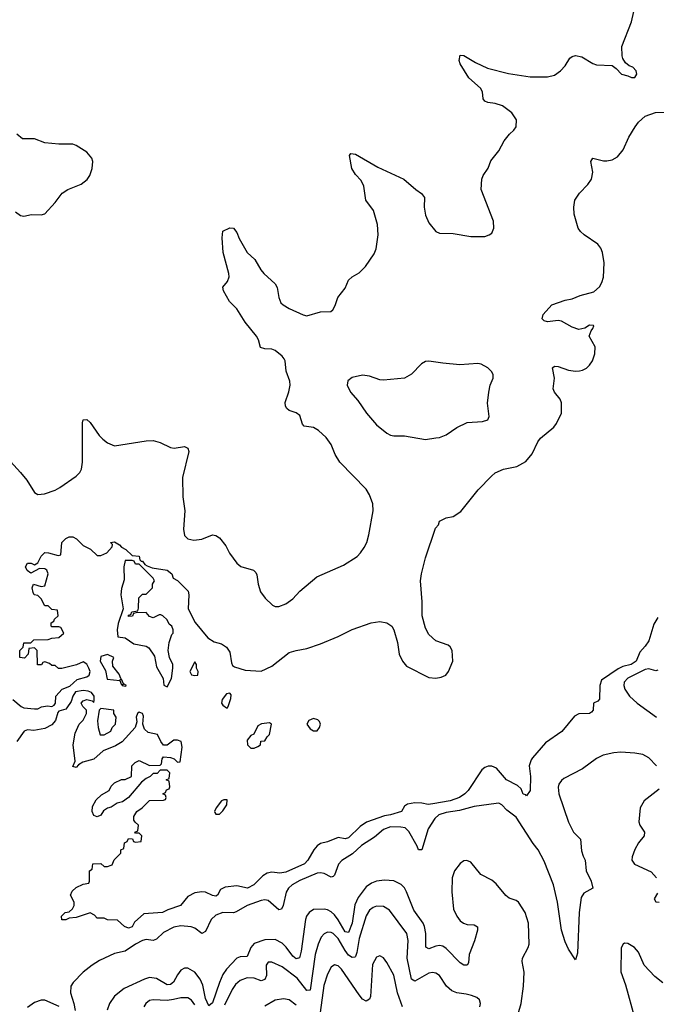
# Model space of a CAD drawing. Header units: inches. Extents: x 1603819 to 1745079, y 385938 to 533966.
# Tile 100 of 256: x 1630226 to 1633873, y 444285 to 449923. Entities that reach past the tile are written whole.
import ezdxf

# ---------------------------------------------------------------- set-up
doc = ezdxf.new("R2010")
doc.units = ezdxf.units.IN
doc.header["$MEASUREMENT"] = 0
doc.layers.add('B6434', color=7, linetype='Continuous')

msp = doc.modelspace()

# ---------------------------------------------------------------- linework, layer by layer
at = {"layer": 'B6434', "color": 5}
for points, elevation in [([(1630172.7, 447392.7), (1630230.9, 447330.9), (1630266.2, 447286.2), (1630310, 447214.9), (1630330, 447204.2), (1630368.4, 447208.4), (1630430, 447229.5), (1630456.4, 447243.6), (1630550, 447308.6), (1630570, 447330.3), (1630579.4, 447350), (1630585.4, 447390), (1630585.9, 447614.1), (1630590, 447630.8), (1630610, 447633), (1630630, 447617.1), (1630682.1, 447542.1), (1630701.4, 447521.4), (1630730, 447499.3), (1630770, 447482.9), (1630950, 447511), (1630990, 447513), (1631030, 447502.8), (1631090, 447473.5), (1631110.7, 447469.3), (1631170, 447478.4), (1631188.4, 447470), (1631195, 447450), (1631159, 447301), (1631159.8, 447190), (1631171.7, 447110), (1631165, 447005), (1631170.3, 446970), (1631190, 446950.3), (1631222.8, 446942.8), (1631270, 446948), (1631330, 446973.1), (1631350, 446968.7), (1631370, 446955.3), (1631406.7, 446910), (1631427.6, 446867.6), (1631470.3, 446810.3), (1631492.4, 446792.4), (1631564.7, 446770), (1631578, 446758), (1631584.4, 446744.4), (1631591.6, 446690), (1631606.4, 446646.4), (1631632.4, 446610), (1631674.8, 446570), (1631690, 446563.1), (1631710, 446562), (1631750, 446577.4), (1631790, 446607.4), (1631830, 446650.3), (1631928, 446732), (1632080.4, 446799.6), (1632158.4, 446850), (1632178.7, 446870), (1632199.5, 446900.5), (1632214.7, 446930), (1632226.7, 446973.3), (1632251.1, 447110), (1632248.7, 447150), (1632230, 447202), (1632210, 447234.3), (1632059.3, 447390), (1632033.5, 447433.5), (1632010, 447491.1), (1631982.3, 447530), (1631938, 447570), (1631910, 447587), (1631856, 447596), (1631845.9, 447605.9), (1631830, 447657.2), (1631810, 447671.7), (1631770, 447685.4), (1631755.6, 447695.6), (1631748.5, 447710), (1631747.6, 447730), (1631768.7, 447791.3), (1631775, 447830), (1631773.1, 447853.1), (1631751.8, 447910), (1631746.5, 447970), (1631740.9, 447980.9), (1631730, 447996.8), (1631690, 448028.6), (1631670, 448036.4), (1631630, 448037.4), (1631605.6, 448045.6), (1631593.3, 448090), (1631583.1, 448110), (1631517.7, 448190), (1631470, 448266.6), (1631427.6, 448310), (1631393.2, 448370), (1631389.6, 448390.4), (1631415.6, 448424.4), (1631425.1, 448450), (1631423.6, 448470), (1631392, 448590), (1631386.8, 448673.2), (1631390, 448712), (1631430, 448731.3), (1631451.3, 448730), (1631470, 448704.7), (1631484, 448670), (1631530, 448590.6), (1631572.7, 448550), (1631608, 448490), (1631624.9, 448470), (1631690.5, 448410), (1631701.6, 448390), (1631710, 448332), (1631722.4, 448302.4), (1631734.8, 448290), (1631770.6, 448270), (1631850, 448232.4), (1631870, 448228), (1631950, 448249.2), (1632007.6, 448252.4), (1632019.3, 448260.7), (1632033.8, 448286.2), (1632047.7, 448332.3), (1632090, 448386), (1632109.7, 448430.4), (1632130, 448450.7), (1632170, 448474), (1632207, 448510), (1632257.5, 448582.5), (1632267.8, 448610), (1632280.5, 448690), (1632276.2, 448750), (1632252.7, 448830), (1632209.6, 448890), (1632198.4, 448970), (1632181.3, 449001.3), (1632150, 449037.2), (1632129.6, 449070), (1632114.6, 449145.4), (1632123.7, 449156.3), (1632150, 449152.2), (1632277.6, 449077.6), (1632426, 449010), (1632494.9, 448950), (1632527.8, 448927.8), (1632544.2, 448904.2), (1632543.6, 448850), (1632550, 448802.8), (1632570, 448759.1), (1632610.8, 448710), (1632630, 448701.3), (1632710, 448697.6), (1632810, 448681.3), (1632890, 448682), (1632915.3, 448690), (1632930, 448701), (1632942.7, 448730), (1632940.9, 448770), (1632869.4, 448950), (1632873.2, 449010), (1632881.2, 449030), (1632910, 449072), (1632925.1, 449114.9), (1632970, 449171.3), (1633001.2, 449230), (1633031.9, 449268.1), (1633057.2, 449290), (1633069.2, 449310), (1633072.7, 449350), (1633046, 449390), (1632991.8, 449430), (1632950, 449443.5), (1632908.6, 449448.6), (1632890, 449457), (1632882, 449470), (1632877.4, 449510), (1632866.4, 449530), (1632799.3, 449590), (1632750, 449669.7), (1632744.5, 449690), (1632750, 449718.8), (1632770, 449717.1), (1632836.8, 449676.8), (1632905.1, 449645.1), (1633026, 449614), (1633150, 449595.8), (1633250, 449596.5), (1633290, 449604.9), (1633324.5, 449630), (1633350, 449659.1), (1633377.7, 449702.3), (1633390, 449712.7), (1633410, 449718.4), (1633446, 449710), (1633510, 449671), (1633530, 449664.7), (1633619.6, 449659.6), (1633643.6, 449643.6), (1633674, 449610), (1633710, 449602), (1633730, 449592), (1633750, 449592), (1633762, 449610), (1633758, 449630), (1633738, 449650), (1633718, 449658), (1633696.4, 449676.4), (1633680.4, 449700.4), (1633676.4, 449716.4), (1633676, 449770), (1633730, 449911), (1633743.5, 449970)], 280), ([(1630186, 446030), (1630234, 445990), (1630250, 445982), (1630310, 445976.3), (1630330, 445977.3), (1630351.9, 445988.1), (1630385.6, 445994.4), (1630410, 445990.8), (1630422.7, 445997.3), (1630431.5, 446008.5), (1630433.2, 446050), (1630469.6, 446090.4), (1630513, 446107), (1630554.5, 446145.5), (1630610, 446159.5), (1630624.5, 446170), (1630629.5, 446190), (1630621.6, 446210), (1630610, 446232.7), (1630590, 446245.2), (1630550.6, 446229.4), (1630468.4, 446208.4), (1630448, 446208), (1630430, 446226), (1630410, 446226), (1630396.4, 446236.4), (1630370, 446246), (1630358, 446242), (1630351.6, 446228.4), (1630328.4, 446228.4), (1630326, 446310), (1630310, 446326), (1630278, 446322), (1630274, 446290), (1630252.7, 446267.3), (1630226, 446270), (1630226, 446310), (1630246, 446330), (1630250, 446354), (1630290, 446354), (1630308, 446372), (1630390, 446374), (1630410, 446382), (1630450, 446384.7), (1630478, 446410), (1630462, 446442), (1630450, 446446), (1630410, 446446), (1630406, 446450), (1630406, 446470), (1630422, 446478), (1630426, 446490), (1630446, 446510), (1630442, 446542), (1630410, 446546), (1630390, 446566), (1630370, 446566), (1630350, 446606), (1630330, 446626), (1630308.9, 446628.9), (1630303.1, 446643.1), (1630298, 446670), (1630306, 446690), (1630350, 446678), (1630370, 446682), (1630388.7, 446750), (1630382, 446770), (1630370, 446779), (1630339.6, 446780.4), (1630290, 446754), (1630269.3, 446769.3), (1630259, 446790), (1630270, 446811.3), (1630291.1, 446811.1), (1630310, 446802), (1630330, 446812), (1630349.4, 446850.6), (1630370, 446871.3), (1630391.1, 446871.1), (1630446, 446854), (1630462, 446858), (1630468, 446930), (1630490, 446952), (1630510, 446962), (1630530, 446962), (1630552, 446950), (1630590, 446912), (1630630.9, 446890.9), (1630670, 446854), (1630690, 446854), (1630726, 446870), (1630756.4, 446903.6), (1630758, 446918), (1630746, 446930), (1630770, 446934), (1630796.9, 446916.9), (1630810, 446902), (1630834, 446890), (1630870, 446854), (1630910, 446852), (1630914, 446830), (1630922, 446822), (1630930, 446822), (1630943.6, 446803.6), (1630956, 446796), (1630984.7, 446784.7), (1631070, 446770.6), (1631098, 446750), (1631104.7, 446724.7), (1631130, 446711.3), (1631190.8, 446650), (1631194.8, 446630), (1631190.7, 446550), (1631230.4, 446470.4), (1631304.4, 446384.4), (1631340.2, 446360.3), (1631382, 446350), (1631410, 446330.8), (1631430, 446301), (1631439.9, 446239.9), (1631445.9, 446225.8), (1631456.7, 446216.7), (1631518.2, 446198.2), (1631610, 446193.5), (1631670, 446222), (1631770, 446298.7), (1631810, 446311.1), (1631870, 446321.7), (1631950, 446348.5), (1632050, 446390.9), (1632130, 446431.1), (1632239.3, 446470), (1632290, 446477.7), (1632330, 446470.1), (1632357.6, 446450), (1632369.3, 446430), (1632390, 446356), (1632399.7, 446290), (1632419.7, 446250), (1632441.8, 446221.8), (1632570, 446157.2), (1632610, 446153.2), (1632641.2, 446158.8), (1632666.3, 446170), (1632682, 446190), (1632707, 446250), (1632703.7, 446310), (1632691.9, 446331.9), (1632680.7, 446340.7), (1632610, 446366.3), (1632570, 446402.9), (1632550, 446439), (1632532.3, 446510), (1632531.2, 446590), (1632522, 446710), (1632526.9, 446750), (1632550, 446842), (1632608.9, 447011.1), (1632626, 447030), (1632630, 447052), (1632668.9, 447071.1), (1632710, 447078), (1632752.9, 447107.1), (1632851.8, 447230), (1632928, 447310), (1632950, 447327.4), (1632998, 447350), (1633074.8, 447365.2), (1633126.2, 447393.8), (1633162.5, 447437.5), (1633194, 447506), (1633210, 447526), (1633285.2, 447590), (1633301.2, 447610), (1633329, 447670), (1633329.1, 447729.1), (1633322, 447750), (1633289.2, 447789.2), (1633282, 447810), (1633289, 447870), (1633278, 447930), (1633290, 447938), (1633310, 447937.3), (1633370, 447916.4), (1633410, 447910.4), (1633432, 447912), (1633450, 447915.3), (1633472.3, 447927.7), (1633490, 447944.2), (1633506.8, 447970), (1633520.3, 448010), (1633523.6, 448050), (1633488.7, 448110), (1633499, 448141), (1633510, 448154), (1633515.3, 448170), (1633512.5, 448172.5), (1633490, 448174), (1633462.8, 448157.2), (1633430, 448149.2), (1633390, 448162), (1633330, 448196.2), (1633310, 448200.7), (1633250, 448192.7), (1633230, 448199), (1633219, 448210), (1633224.8, 448235.2), (1633275.3, 448290), (1633350, 448317.3), (1633390, 448324), (1633436.1, 448343.9), (1633515.2, 448364.8), (1633547, 448393), (1633561.7, 448418.3), (1633571.3, 448448.7), (1633574.8, 448530), (1633564.3, 448590), (1633554.2, 448614.2), (1633537, 448637), (1633460.2, 448690), (1633438.6, 448710), (1633425.3, 448730), (1633402.1, 448810), (1633401.1, 448850), (1633406.6, 448890), (1633432.3, 448930), (1633481.3, 448978.7), (1633502.4, 449010), (1633509.8, 449050), (1633498, 449110), (1633508.7, 449130), (1633570, 449114.3), (1633590, 449113.8), (1633619.8, 449120.2), (1633650, 449138), (1633682.7, 449177.3), (1633716.4, 449250), (1633751.6, 449310), (1633770, 449335.8), (1633809.7, 449370), (1633868.7, 449391.3), (1633930, 449393.3)], 260), ([(1630202.3, 448822.3), (1630230, 448802), (1630250, 448797.3), (1630293.2, 448806.8), (1630350, 448805.5), (1630370, 448810.7), (1630430, 448875.5), (1630470, 448930.4), (1630501.2, 448950), (1630578.2, 448981.8), (1630612.5, 449007.5), (1630627.6, 449030), (1630641.6, 449070), (1630644.2, 449110), (1630638.7, 449130), (1630610, 449165.1), (1630550, 449202.7), (1630530, 449209.4), (1630450, 449209.3), (1630370, 449218), (1630310, 449240.9), (1630241.2, 449241.2), (1630210, 449268)], 320), ([(1633881, 446499), (1633859.1, 446460.9), (1633830, 446367.1), (1633810, 446335.1), (1633779.5, 446300.5), (1633756.9, 446250), (1633728.4, 446230), (1633681.4, 446218.6), (1633653.5, 446206.5), (1633558.5, 446141.5), (1633548.9, 446110), (1633547.1, 446032.9), (1633538.8, 446021.2), (1633514, 446010), (1633511.3, 445970), (1633502, 445958), (1633490.6, 445949.4), (1633430, 445947.6), (1633404.2, 445935.8), (1633332, 445848), (1633238.4, 445781.6), (1633163.7, 445696.3), (1633155.6, 445684.4), (1633145.5, 445650), (1633151.4, 445590), (1633150.8, 445510), (1633130, 445478), (1633124.7, 445484.7), (1633110, 445489.2), (1633098.5, 445518.5), (1633077.3, 445537.2), (1633015.1, 445570), (1632957.7, 445637.7), (1632930, 445649), (1632910, 445648.3), (1632890, 445641), (1632873.1, 445626.9), (1632795.5, 445510), (1632775.6, 445490), (1632745.3, 445470), (1632692.2, 445450), (1632592.6, 445432.6), (1632566, 445430), (1632530, 445437.6), (1632490, 445439.6), (1632448.3, 445431.7), (1632430, 445419), (1632412.7, 445390), (1632350.7, 445370), (1632315.1, 445364.9), (1632212.6, 445327.4), (1632177.1, 445302.9), (1632110, 445238.7), (1632090, 445231.8), (1632050, 445239.7), (1631990, 445216), (1631950, 445206.3), (1631930, 445191.6), (1631911.1, 445168.9), (1631876.5, 445110), (1631858.3, 445090), (1631750, 445041.6), (1631716.4, 445036.4), (1631670, 445041.1), (1631644.2, 445035.8), (1631618.6, 445021.4), (1631568, 444970), (1631530.7, 444950), (1631470, 444963), (1631403.9, 444956.1), (1631377.1, 444942.9), (1631359.1, 444910), (1631350, 444903.6), (1631330, 444907.3), (1631290, 444927.6), (1631270, 444929.6), (1631230, 444922.9), (1631190, 444902), (1631147.3, 444850), (1631074.4, 444825.6), (1631044.7, 444810), (1630936.8, 444803.2), (1630884, 444756), (1630870, 444729.4), (1630850, 444722), (1630826, 444730), (1630787.3, 444767.3), (1630730, 444768), (1630710, 444778), (1630670, 444778), (1630655.3, 444795.3), (1630630, 444808), (1630550, 444782), (1630510, 444778), (1630490, 444768), (1630468.4, 444768.4), (1630466, 444790), (1630486, 444810), (1630510, 444814), (1630528.4, 444831.6), (1630538, 444850), (1630538, 444870), (1630518, 444910), (1630527.3, 444932.7), (1630550, 444954), (1630590, 444974), (1630622, 444978), (1630626, 444990), (1630626, 445050), (1630642, 445058), (1630646, 445090), (1630690, 445092), (1630710, 445074), (1630730, 445074), (1630750, 445082), (1630755.3, 445084.7), (1630767.3, 445112.7), (1630806, 445150), (1630806, 445170), (1630822, 445178), (1630826, 445210), (1630842, 445218), (1630850, 445234), (1630872.7, 445232.7), (1630878, 445218), (1630890, 445214), (1630922, 445218), (1630926, 445250), (1630910, 445266), (1630890, 445266), (1630886, 445270), (1630902, 445278), (1630906, 445310), (1630887.3, 445327.3), (1630880.4, 445340.4), (1630880.4, 445359.6), (1630898, 445390), (1630928, 445410), (1630970, 445452), (1631050, 445454), (1631062, 445458), (1631066, 445470), (1631062, 445482), (1631046, 445490), (1631062, 445498), (1631067.3, 445512.7), (1631082, 445518), (1631086, 445530), (1631082, 445562), (1631066, 445570), (1631082, 445578), (1631086, 445610), (1631070, 445626), (1631030, 445626), (1631012.7, 445607.3), (1630990, 445606), (1630974, 445590), (1630950, 445578), (1630923.5, 445556.5), (1630850, 445468.7), (1630814.8, 445445.2), (1630783.5, 445436.5), (1630750, 445414), (1630730, 445408.7), (1630706.8, 445393.2), (1630691.1, 445368.9), (1630670, 445358), (1630650, 445366), (1630642, 445390), (1630643.1, 445416.9), (1630664.7, 445455.3), (1630694.6, 445485.4), (1630738, 445510), (1630750, 445534), (1630770, 445554), (1630810, 445572), (1630830, 445572), (1630866, 445590), (1630868, 445650), (1630888, 445670), (1630910, 445682), (1630970, 445652), (1631030, 445654), (1631038, 445662), (1631042, 445690), (1631050, 445702), (1631090, 445698), (1631110.9, 445690.9), (1631130, 445672), (1631146, 445674), (1631156.6, 445756.6), (1631151.8, 445790), (1631130, 445798), (1631110, 445797.2), (1631070, 445768.7), (1631049.3, 445769.3), (1631034, 445790), (1631015.3, 445830), (1630962.4, 445842.4), (1630941, 445861), (1630931.8, 445890), (1630934.7, 445934.7), (1630928.7, 445950), (1630910, 445958), (1630900.7, 445950), (1630894, 445930), (1630898, 445902), (1630887.3, 445870), (1630812.7, 445787.3), (1630775.8, 445764.2), (1630703.6, 445736.4), (1630650.4, 445689.6), (1630588.2, 445671.8), (1630562.8, 445657.2), (1630550, 445642), (1630530, 445646), (1630543.1, 445676.9), (1630533.2, 445770), (1630543.1, 445836.9), (1630566, 445890), (1630590, 445912), (1630608.7, 445950), (1630608, 445970), (1630588, 445990), (1630578, 446010), (1630590, 446022), (1630610, 446031.3), (1630642, 446022), (1630650, 446014), (1630653.2, 446026.8), (1630651.8, 446050), (1630637.2, 446070), (1630618.7, 446078.7), (1630590, 446081.6), (1630545.7, 446074.3), (1630530.7, 446050), (1630521.6, 446018.4), (1630497, 445983), (1630490, 445976), (1630450, 445962.7), (1630443.7, 445956.3), (1630430.5, 445909.5), (1630410, 445885.2), (1630370, 445864), (1630307.9, 445852.1), (1630270, 445857), (1630251.3, 445850), (1630210, 445789)], 260), ([(1633881.2, 446198.8), (1633870, 446195.2), (1633830, 446206.5), (1633810, 446203.1), (1633710, 446153), (1633689.5, 446130), (1633686.7, 446110), (1633691.9, 446090), (1633720.2, 446050), (1633763.5, 446010), (1633874.3, 445930)], 280), ([(1633873.2, 445650), (1633830, 445696.9), (1633795.6, 445715.6), (1633750, 445723.8), (1633670, 445728.7), (1633630, 445725.8), (1633568.4, 445711.6), (1633530, 445693.5), (1633450, 445633.2), (1633342.8, 445577.2), (1633330, 445566.9), (1633315.3, 445544.7), (1633311, 445529), (1633315, 445490), (1633369, 445329), (1633398.8, 445270), (1633439.4, 445230), (1633444.3, 445164.3), (1633453.1, 445133.1), (1633465.4, 445110), (1633470.6, 445050), (1633500.1, 444990), (1633510.2, 444950), (1633458.4, 444921.6), (1633442.7, 444897.3), (1633430.1, 444809.9), (1633421.2, 444578.8), (1633410, 444539), (1633370, 444601.6), (1633350, 444643.7), (1633329.5, 444709.5), (1633306, 444870), (1633283.1, 444970), (1633230, 445104), (1633196.3, 445170), (1633166.7, 445206.7), (1633070, 445357.4), (1633016.8, 445396.8), (1632988.1, 445428.1), (1632970, 445436.1), (1632955.7, 445435.7), (1632830, 445417.9), (1632745.5, 445394.6), (1632670, 445384.1), (1632628, 445370), (1632605, 445350), (1632565.8, 445290), (1632530, 445169.7), (1632510, 445169.7), (1632502.8, 445190), (1632454.7, 445274.7), (1632434.9, 445294.9), (1632410, 445299.6), (1632350, 445300.6), (1632310, 445286.7), (1632258.2, 445241.8), (1632184.6, 445195.4), (1632133.2, 445146.8), (1632071, 445109), (1632051.9, 445088.1), (1632030, 445024.7), (1632022.5, 445017.5), (1632010, 445012.4), (1631970, 445033.8), (1631950, 445038.4), (1631930, 445036), (1631830, 444994.8), (1631787.3, 444970), (1631766.7, 444950), (1631752.8, 444927.2), (1631735.6, 444850), (1631726.4, 444830), (1631710, 444825.2), (1631650, 444879.9), (1631630, 444884), (1631610, 444880.4), (1631529.4, 444850.6), (1631466, 444814), (1631450, 444809.2), (1631390, 444809.9), (1631350, 444795.8), (1631322.3, 444770), (1631290, 444701.4), (1631270.1, 444689.9), (1631230, 444721.3), (1631208.4, 444728.4), (1631150, 444734.6), (1631110, 444727.8), (1631050, 444696.7), (1631010, 444658.5), (1630990, 444651.1), (1630950, 444655.7), (1630930, 444651.1), (1630890.1, 444630), (1630830, 444588.9), (1630770, 444576.8), (1630683.5, 444536.5), (1630640.5, 444510), (1630588.8, 444470), (1630532.3, 444410), (1630519.8, 444390), (1630516.6, 444350), (1630537, 444290), (1630543.8, 444250)], 280), ([(1633890, 445517.2), (1633802.7, 445450), (1633780.2, 445410), (1633773.6, 445330), (1633778.3, 445310), (1633804.7, 445270), (1633803.2, 445250), (1633770, 445209.7), (1633750, 445172.4), (1633734.7, 445130), (1633732.7, 445110), (1633748, 445088), (1633843.7, 445043.7), (1633874.5, 445010)], 320), ([(1633082.5, 444230), (1633098.9, 444290), (1633111.6, 444390), (1633115.4, 444470), (1633104.5, 444530), (1633106.8, 444550), (1633138.3, 444610), (1633143.7, 444630), (1633141.5, 444750), (1633121.8, 444810), (1633083.5, 444870), (1633070, 444880.4), (1633030, 444893.7), (1633010, 444908), (1632955.1, 444975.1), (1632930, 444996.1), (1632868.5, 445028.5), (1632810, 445098.3), (1632788.3, 445108.3), (1632770, 445106.2), (1632750, 445092.1), (1632717.1, 445050), (1632702.7, 445010), (1632701.6, 444930), (1632711, 444830), (1632730.2, 444790), (1632750, 444763.9), (1632767.6, 444750), (1632790, 444742), (1632830, 444740.3), (1632848.8, 444728.8), (1632848.9, 444708.9), (1632831.8, 444648.2), (1632801, 444570), (1632797.7, 444522.3), (1632790, 444508.6), (1632770, 444508.7), (1632750, 444523.1), (1632670, 444605), (1632650, 444618.4), (1632630, 444622.1), (1632610, 444618.7), (1632570, 444603.7), (1632552.1, 444612.1), (1632552.3, 444690), (1632545.4, 444730), (1632536.8, 444750), (1632484, 444824), (1632442.5, 444930), (1632430, 444951.5), (1632411.1, 444971.1), (1632370, 444992.7), (1632315.3, 444995.3), (1632270, 444989.3), (1632241.7, 444978.3), (1632210, 444957), (1632164.1, 444895.9), (1632146.2, 444853.8), (1632130, 444749.7), (1632110, 444696), (1632090, 444700.4), (1632050, 444768.7), (1632030, 444796.9), (1632010, 444815.2), (1631990, 444826.1), (1631970, 444830.4), (1631910, 444827.7), (1631883.8, 444810), (1631869.7, 444790.3), (1631862.5, 444770), (1631838.5, 444590), (1631828.7, 444551.3), (1631810, 444545.5), (1631790, 444560.7), (1631752.1, 444612.1), (1631730, 444634.6), (1631690, 444655.4), (1631630, 444654.9), (1631570, 444633.7), (1631550.1, 444610), (1631530, 444559.8), (1631490, 444556.4), (1631470, 444549.8), (1631410, 444486.8), (1631390, 444455), (1631370.4, 444410), (1631330, 444294.3), (1631310, 444276.8), (1631290, 444319.2), (1631274.3, 444394.3), (1631260.6, 444430), (1631230, 444469.1), (1631190, 444492.5), (1631170, 444491.7), (1631150, 444480.3), (1631130, 444454.7), (1631108, 444412), (1631090, 444398.4), (1631070, 444397.5), (1631010, 444432.9), (1630970, 444439.1), (1630940.9, 444430), (1630824.9, 444375.1), (1630770, 444332.7), (1630740.9, 444290), (1630728.1, 444251.9)], 320), ([(1633878.9, 444921.1), (1633860.7, 444890), (1633870, 444871.3), (1633890, 444870.8)], 320), ([(1632861.5, 444270), (1632865.1, 444290), (1632860.7, 444310), (1632844.2, 444324.2), (1632815.1, 444335), (1632784.1, 444344.1), (1632730, 444350.7), (1632701.8, 444361.8), (1632670.8, 444390), (1632630.5, 444450.5), (1632610, 444463.9), (1632590, 444466.8), (1632570, 444462.9), (1632490, 444417.3), (1632470, 444428.5), (1632445.3, 444550), (1632452, 444650), (1632443, 444690), (1632344.3, 444824.3), (1632310, 444844.6), (1632270, 444846.2), (1632250, 444839.4), (1632230, 444824.4), (1632210, 444792.1), (1632170, 444661.3), (1632158.1, 444581.9), (1632150, 444558), (1632145, 444555), (1632130, 444552.5), (1632110, 444566.9), (1632090, 444592.7), (1632050, 444661.2), (1632022.2, 444690), (1632010, 444696.9), (1631990, 444698.6), (1631970, 444688.2), (1631953.7, 444670), (1631935.1, 444630), (1631917.9, 444570), (1631890, 444366.9), (1631870, 444364.6), (1631815.3, 444435.3), (1631730, 444499.4), (1631670, 444526.9), (1631650, 444527.3), (1631638, 444510), (1631639.4, 444450), (1631630, 444426.6), (1631610, 444419.8), (1631570, 444435), (1631530, 444437.3), (1631490, 444422.4), (1631462, 444398), (1631442.9, 444370), (1631399.4, 444280.6)], 340), ([(1633910, 444407.9), (1633864.7, 444444.7), (1633804, 444510), (1633770, 444583.6), (1633748, 444610), (1633710, 444633.1), (1633690, 444635.4), (1633682.4, 444630), (1633671.7, 444608.3), (1633670, 444472), (1633696.2, 444396.2), (1633748.1, 444210)], 320), ([(1632418.9, 444270), (1632390.4, 444350.4), (1632370, 444451.1), (1632330, 444524.4), (1632310, 444551.8), (1632290, 444563.6), (1632270, 444555.1), (1632247.8, 444512.2), (1632235.5, 444330), (1632230, 444315.1), (1632210, 444303.1), (1632190, 444315), (1632170, 444340.3), (1632070, 444487), (1632050, 444505), (1632030, 444510.8), (1632010, 444497.7), (1631990, 444458), (1631967.5, 444392.5), (1631930, 444112.3)], 360), ([(1630453, 444273), (1630370, 444308.1), (1630350, 444309.2), (1630310, 444296.4), (1630270, 444266.3)], 280), ([(1631230, 444282.5), (1631210, 444308.2), (1631190, 444321.5), (1631150, 444323.2), (1631108, 444312), (1631070, 444307.8), (1630990, 444311.5), (1630970, 444306.2), (1630948.9, 444290), (1630936.9, 444270)], 340), ([(1631810, 444280.3), (1631770, 444310.8), (1631737.3, 444317.3), (1631690, 444308.2), (1631630, 444275)], 360)]:
    msp.add_lwpolyline(points, dxfattribs=dict(at, elevation=elevation))
for points, elevation in [([(1632570, 447967.8), (1632550, 447965.1), (1632527.3, 447952.7), (1632470, 447892.7), (1632430, 447869.6), (1632310, 447858.4), (1632290, 447860.7), (1632230, 447881.6), (1632190, 447887.3), (1632130, 447874), (1632105.9, 447854.2), (1632102, 447830), (1632120.9, 447790), (1632163.4, 447743.3), (1632212.6, 447670), (1632270, 447602.6), (1632330, 447554.4), (1632350, 447543.7), (1632370, 447539.5), (1632430, 447539.5), (1632550, 447519.3), (1632610, 447528), (1632630, 447530.6), (1632670, 447545.5), (1632730, 447588), (1632790, 447616.3), (1632878, 447622), (1632908.4, 447631.6), (1632915.3, 447650), (1632906.6, 447726.6), (1632913.3, 447790), (1632921.6, 447830), (1632938.7, 447870), (1632938, 447890), (1632930, 447906), (1632907.6, 447930), (1632870, 447949.7), (1632850, 447953.3), (1632747.1, 447947.1), (1632650, 447955.3)], 280), ([(1630870, 446826), (1630830, 446826), (1630822.8, 446790), (1630824, 446716), (1630810, 446666), (1630805.5, 446630), (1630818, 446550), (1630790, 446466), (1630784.4, 446430), (1630788.2, 446390), (1630830, 446384), (1630880.7, 446350), (1630950, 446336.3), (1630965.9, 446325.8), (1630998, 446278), (1631010, 446218), (1631047.7, 446150), (1631052.7, 446112.7), (1631070, 446102), (1631095.3, 446150), (1631104, 446210), (1631104, 446230), (1631084, 446270), (1631076, 446310), (1631083.2, 446356.8), (1631098, 446402), (1631106, 446410), (1631106, 446430), (1631098, 446450), (1631082, 446462), (1631070, 446486), (1631046, 446510), (1631034.6, 446514.6), (1631025.4, 446514.6), (1630990, 446498), (1630970, 446506), (1630950, 446528), (1630892.7, 446527.3), (1630878, 446522), (1630872.7, 446507.3), (1630850, 446506), (1630850, 446514), (1630862, 446518), (1630868.4, 446531.6), (1630902, 446538), (1630907.3, 446552.7), (1630908.4, 446611.6), (1630930, 446634), (1630950, 446634), (1630986, 446670), (1630986, 446690), (1630998, 446710), (1630990, 446726), (1630910, 446806), (1630890, 446806), (1630882, 446822)], 260), ([(1630730, 446288.7), (1630690, 446276), (1630686.7, 446250), (1630717.3, 446197.3), (1630727.7, 446147.7), (1630799.6, 446139.6), (1630810, 446114), (1630818, 446118), (1630814, 446110), (1630830, 446106), (1630838, 446110), (1630820.4, 446120.4), (1630810, 446146), (1630802, 446142), (1630806, 446150), (1630796.4, 446176.4), (1630760.4, 446220.4), (1630758, 446250), (1630766, 446270)], 260), ([(1631230, 446246), (1631201, 446190), (1631210, 446172), (1631230, 446167.3), (1631246, 446170), (1631248, 446190), (1631238, 446210), (1631238, 446230)], 260), ([(1631430, 446066), (1631410, 446062), (1631386, 446030), (1631382.8, 446010), (1631390, 445998), (1631410, 445982), (1631416.4, 445983.6), (1631423.1, 445996.9), (1631435.3, 446035.3), (1631438, 446058)], 260), ([(1630690, 445978), (1630682, 445970), (1630671.1, 445908.9), (1630674.8, 445870), (1630687.5, 445827.5), (1630710, 445827.3), (1630748.7, 445850), (1630755.3, 445870), (1630775.3, 445890), (1630778, 445930), (1630766, 445950), (1630766, 445970)], 260), ([(1631656.5, 445896.5), (1631611.6, 445891.6), (1631590, 445879.3), (1631567.5, 445832.5), (1631550, 445824), (1631530, 445798), (1631531.3, 445770), (1631550, 445751.3), (1631570, 445752), (1631590, 445762), (1631606, 445770), (1631608, 445792), (1631630, 445794), (1631643.1, 445816.9), (1631658, 445830), (1631668, 445890)], 260), ([(1631910, 445922), (1631882, 445910), (1631871.3, 445890), (1631890, 445862), (1631910, 445851.3), (1631930, 445851.3), (1631944, 445870), (1631949, 445890), (1631944, 445904), (1631933.6, 445913.6)], 260), ([(1631396.4, 445456.4), (1631382, 445450), (1631352, 445410), (1631342, 445390), (1631343.6, 445383.6), (1631350, 445374), (1631370, 445374), (1631390, 445392), (1631413.6, 445426.4), (1631415.3, 445455.3)], 260)]:
    msp.add_lwpolyline(points, close=True, dxfattribs=dict(at, elevation=elevation))

doc.saveas('drawing.dxf')
